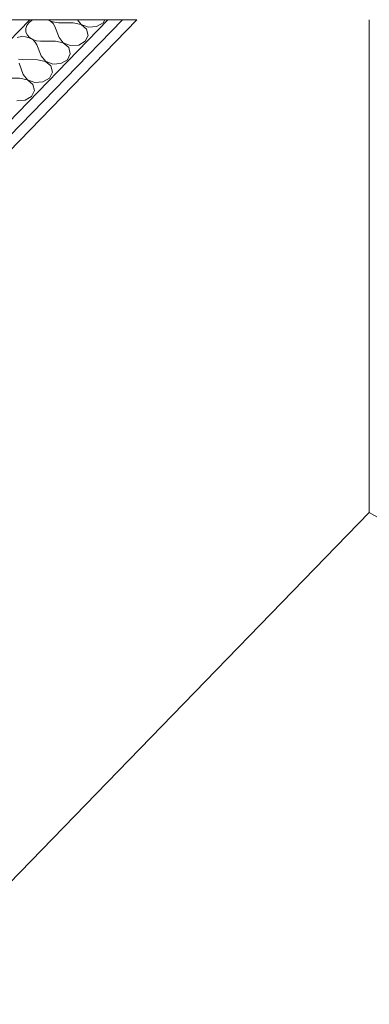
# Model space of a CAD drawing. Header units: millimetres. Extents: x -21126 to 28102, y -1237 to 9397.
# Tile 165 of 226: x 8554 to 8969, y 8226 to 9397. Entities that reach past the tile are written whole.
import ezdxf

# ---------------------------------------------------------------- set-up
doc = ezdxf.new("R2010")
doc.units = ezdxf.units.MM
doc.header["$MEASUREMENT"] = 0
doc.linetypes.add('Wipeout_Contour', pattern=[1000, 0, -1000])
doc.layers.add('Nuevo_08_E_Envans secs', color=7, linetype='Continuous')
doc.layers.add('Nuevo_08_E_Envans secs_Pluma_Nº__1', color=7, linetype='Continuous', lineweight=5)
doc.layers.add('Nuevo_08_E_Envans secs_Pluma_Nº__47', color=7, linetype='Continuous', lineweight=20)
doc.layers.add('Nuevo_08_E_Envans secs_Pluma_Nº__102', color=7, linetype='Continuous', lineweight=5, true_color=0xcccccc)
doc.layers.add('Nuevo_08_E_Envans secs_Pluma_Nº__177', color=7, linetype='Continuous', lineweight=15, true_color=0xf7e046)
pattern_1 = [(45, (6815.65, 8903), (-183.848, 183.848), [195, -65]), (45, (6815.65, 9086.86), (-183.848, 183.848), [195, -65])]

# ---------------------------------------------------------------- blocks, each defined once
blk = doc.blocks.new('*X187', base_point=(6815.6, 8903))
at = {"layer": 'Nuevo_08_E_Envans secs_Pluma_Nº__102', "color": 254, "linetype": 'Continuous', "lineweight": 5, "true_color": 0xcccccc}
for p, q in [((8561.9, 9389.8), (8560.8, 9386.1)), ((8564.3, 9393.1), (8561.9, 9389.8)), ((8567.7, 9395.8), (8564.3, 9393.1)), ((8569.9, 9396.7), (8567.7, 9395.8)), ((8590.3, 9395), (8587, 9396.7)), ((8587.8, 9396.7), (8590.3, 9395.1)), ((8590.3, 9395.1), (8594.8, 9393.6)), ((8593.4, 9392.1), (8590.3, 9395)), ((8595.4, 9388.7), (8593.4, 9392.1)), ((8594.8, 9393.6), (8599.6, 9393.1)), ((8600.3, 9375.5), (8595.4, 9388.7)), ((8617.3, 9393), (8599.6, 9393.1)), ((8626.6, 9391), (8617.3, 9393)), ((8622.1, 9396.7), (8626.7, 9391.1)), ((8633.1, 9385.5), (8626.6, 9391)), ((8626.7, 9391.1), (8635.4, 9387.8)), ((8635.4, 9387.8), (8645, 9388.5)), ((8645, 9388.5), (8652.7, 9393)), ((8652.7, 9393), (8654.6, 9396.7)), ((8555.5, 9376.6), (8550.7, 9375.7)), ((8560.3, 9376.4), (8555.5, 9376.6)), ((8565, 9375.2), (8560.3, 9376.4)), ((8560.8, 9386.1), (8561, 9382.3)), ((8561, 9382.3), (8562.6, 9378.7)), ((8562.6, 9378.7), (8565.3, 9375.6)), ((8569, 9373.1), (8565, 9375.2)), ((8565.3, 9375.6), (8569.1, 9373.2)), ((8600.3, 9375.5), (8605.4, 9369.2)), ((8631.4, 9371.1), (8634.9, 9378.1)), ((8634.9, 9378.1), (8633.1, 9385.5)), ((8572.1, 9370.2), (8569, 9373.1)), ((8569.1, 9373.2), (8573.5, 9371.7)), ((8574.1, 9366.8), (8572.1, 9370.2)), ((8573.5, 9371.7), (8578.4, 9371.2)), ((8579.1, 9353.6), (8574.1, 9366.8)), ((8596.1, 9371.1), (8578.4, 9371.2)), ((8605.4, 9369.1), (8596.1, 9371.1)), ((8605.4, 9369.2), (8614.1, 9365.9)), ((8611.9, 9363.6), (8605.4, 9369.1)), ((8613.7, 9356.2), (8611.9, 9363.6)), ((8614.1, 9365.9), (8623.7, 9366.6)), ((8623.7, 9366.6), (8631.4, 9371.1)), ((8579.1, 9353.6), (8584.2, 9347.3)), ((8610.2, 9349.2), (8613.7, 9356.2)), ((8552.3, 9349.8), (8557.1, 9349.3)), ((8557.8, 9331.7), (8552.9, 9344.9)), ((8574.8, 9349.2), (8557.1, 9349.3)), ((8584.1, 9347.2), (8574.8, 9349.2)), ((8590.6, 9341.7), (8584.1, 9347.2)), ((8584.2, 9347.3), (8592.9, 9344)), ((8592.4, 9334.3), (8590.6, 9341.7)), ((8592.9, 9344), (8602.5, 9344.7)), ((8602.5, 9344.7), (8610.2, 9349.2)), ((8557.8, 9331.7), (8562.9, 9325.4)), ((8588.9, 9327.3), (8592.4, 9334.3)), ((8553.5, 9327.3), (8535.9, 9327.4)), ((8562.8, 9325.3), (8553.5, 9327.3)), ((8569.3, 9319.8), (8562.8, 9325.3)), ((8562.9, 9325.4), (8571.6, 9322.1)), ((8571.1, 9312.4), (8569.3, 9319.8)), ((8571.6, 9322.1), (8581.2, 9322.8)), ((8581.2, 9322.8), (8588.9, 9327.3)), ((8560, 9300.9), (8567.7, 9305.4)), ((8567.7, 9305.4), (8571.1, 9312.4)), ((8550.3, 9300.2), (8560, 9300.9))]:
    blk.add_line(p, q, dxfattribs=at)
blk = doc.blocks.new('Elem Sección_152_2', base_point=(6815.6, 8903))
at = {"layer": 'Nuevo_08_E_Envans secs', "lineweight": 0}
blk.add_blockref('*X187', (6815.6, 8903), dxfattribs=at)
at = {"color": 254, "linetype": 'Wipeout_Contour', "lineweight": 0, "ltscale": 47023.411566}
blk.add_wipeout([(8675.8, 9396.7), (7230.3, 7908), (7241.3, 7901.6), (8693, 9396.7)], dxfattribs=at).dxf.layer = 'Nuevo_08_E_Envans secs'
at = {"layer": 'Nuevo_08_E_Envans secs_Pluma_Nº__177', "linetype": 'Continuous', "lineweight": 15, "true_color": 0xf7e046}
h = blk.add_hatch(dxfattribs=at)
h.set_pattern_fill('Panellat_HPL_0002', color=53, style=0, pattern_type=2)
h.set_pattern_definition(pattern_1)
h.paths.add_polyline_path([(8675.8, 9396.7), (7230.3, 7908), (7241.3, 7901.6), (8693, 9396.7)])
at = {"color": 254, "linetype": 'Wipeout_Contour', "lineweight": 0, "ltscale": 57685.88159}
blk.add_wipeout([(8658.5, 9396.7), (7211, 7905.9), (7222, 7899.5), (7230.3, 7908), (8675.8, 9396.7)], dxfattribs=at).dxf.layer = 'Nuevo_08_E_Envans secs'
at = {"layer": 'Nuevo_08_E_Envans secs_Pluma_Nº__177', "linetype": 'Continuous', "lineweight": 15, "true_color": 0xf7e046}
h = blk.add_hatch(dxfattribs=at)
h.set_pattern_fill('Panellat_HPL_0002', color=53, style=0, pattern_type=2)
h.set_pattern_definition(pattern_1)
h.paths.add_polyline_path([(8658.5, 9396.7), (7211, 7905.9), (7222, 7899.5), (7230.3, 7908), (8675.8, 9396.7)])
at = {"color": 254, "linetype": 'Wipeout_Contour', "lineweight": 0, "ltscale": 57258.376595}
blk.add_wipeout([(8548.3, 9396.7), (7087.7, 7892.3), (7098.7, 7885.9), (7107, 7894.5), (8565.6, 9396.7)], dxfattribs=at).dxf.layer = 'Nuevo_08_E_Envans secs'
at = {"layer": 'Nuevo_08_E_Envans secs_Pluma_Nº__177', "linetype": 'Continuous', "lineweight": 15, "true_color": 0xf7e046}
h = blk.add_hatch(dxfattribs=at)
h.set_pattern_fill('Panellat_HPL_0002', color=53, style=0, pattern_type=2)
h.set_pattern_definition(pattern_1)
h.paths.add_polyline_path([(8548.3, 9396.7), (7087.7, 7892.3), (7098.7, 7885.9), (7107, 7894.5), (8565.6, 9396.7)])
at = {"layer": 'Nuevo_08_E_Envans secs_Pluma_Nº__1', "color": 7, "linetype": 'Continuous', "lineweight": 5}
for p, q in [((8565.6, 9396.7), (7107, 7894.5)), ((8658.5, 9396.7), (7211, 7905.9)), ((8675.8, 9396.7), (7230.3, 7908)), ((8693, 9396.7), (7249.6, 7910.1))]:
    blk.add_line(p, q, dxfattribs=at)
at = {"layer": 'Nuevo_08_E_Envans secs_Pluma_Nº__1', "color": 7, "linetype": 'Continuous', "lineweight": 5, "flags": 128}
blk.add_lwpolyline([(8693, 9396.7), (8675.8, 9396.7), (8658.5, 9396.7), (8565.6, 9396.7), (8548.3, 9396.7), (8531.1, 9396.7), (8523.1, 9396.7), (8515.1, 9396.7)], dxfattribs=at)
at = {"layer": 'Nuevo_08_E_Envans secs_Pluma_Nº__47', "color": 7, "linetype": 'Continuous', "lineweight": 20}
blk.add_line((7789.3, 7595.9), (8969.2, 8811.1), dxfattribs=at)
blk = doc.blocks.new('Elem Sección_194_2', base_point=(6815.6, 8903))
at = {"layer": 'Nuevo_08_E_Envans secs_Pluma_Nº__47', "color": 7, "linetype": 'Continuous', "lineweight": 20}
for p, q in [((8969.2, 9396.7), (8969.2, 8811.1)), ((9387.6, 9396.7), (9387.6, 8567.5)), ((9404.2, 9396.7), (9404.2, 8584.5)), ((9429, 8609.8), (9429, 9396.7)), ((8969.2, 8811.1), (9387.6, 8567.5)), ((9387.6, 8567.5), (9404.2, 8584.5))]:
    blk.add_line(p, q, dxfattribs=at)

msp = doc.modelspace()

# ---------------------------------------------------------------- block references
at = {"layer": 'Nuevo_08_E_Envans secs', "lineweight": 0}
msp.add_blockref('Elem Sección_152_2', (6815.6, 8903), dxfattribs=at)

# ---------------------------------------------------------------- next in the draw order: block references
msp.add_blockref('Elem Sección_194_2', (6815.6, 8903), dxfattribs=at)

doc.saveas('drawing.dxf')
